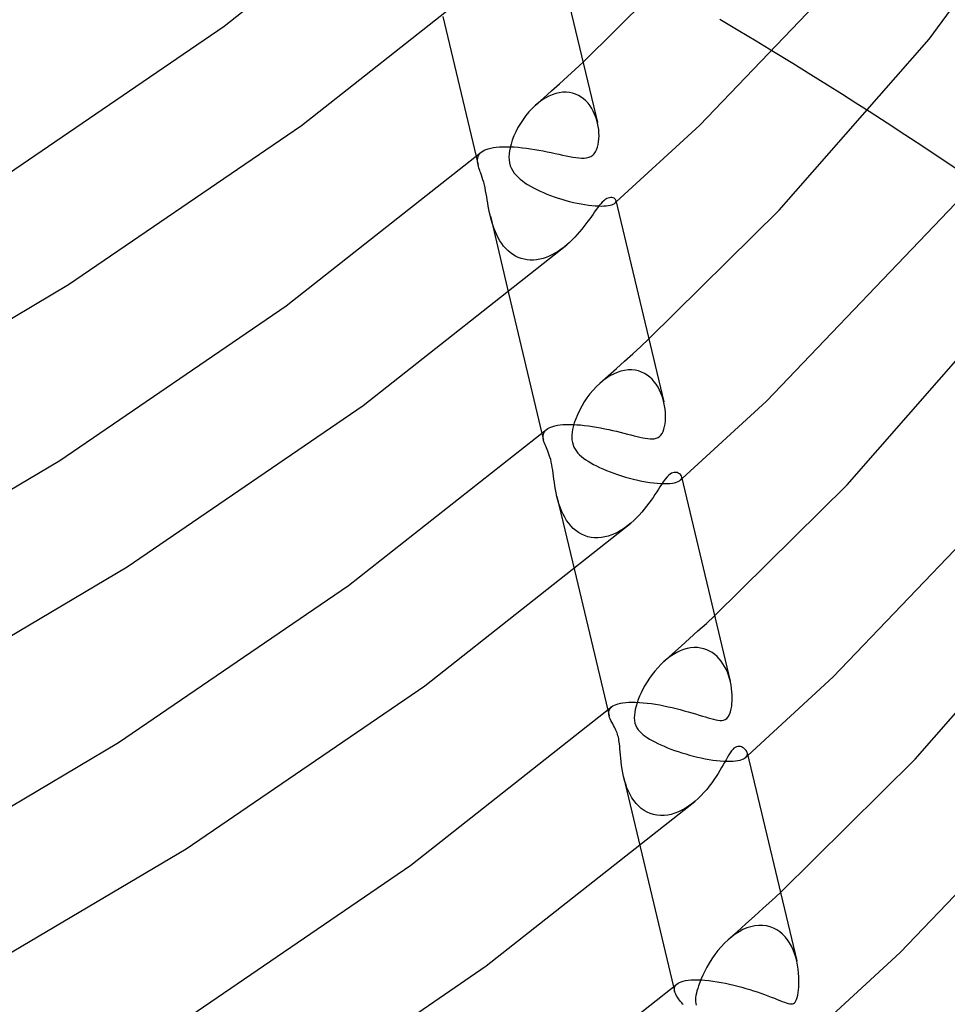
# Model space of a CAD drawing. Header units: millimetres. Extents: x -221 to 221, y -112 to 248.
# Tile 57 of 79: x 140 to 169, y 37 to 68. Entities that reach past the tile are written whole.
import ezdxf

# ---------------------------------------------------------------- set-up
doc = ezdxf.new("R2010")
doc.units = ezdxf.units.MM
doc.layers.add('HIDDEN', color=7, linetype='Continuous')
doc.layers.add('THICK', color=7, linetype='Continuous')

msp = doc.modelspace()

# ---------------------------------------------------------------- linework, layer by layer
at = {"layer": 'HIDDEN'}
for p, q in [((162.845, 68.036), (162.257, 68.388)), ((163.415, 67.693), (162.845, 68.036)), ((163.964, 67.36), (163.415, 67.693)), ((157.663, 66.8), (157.912, 67.029)), ((157.414, 66.572), (157.663, 66.8)), ((156.91, 66.116), (157.162, 66.344)), ((157.162, 66.344), (157.414, 66.572)), ((156.656, 65.889), (156.91, 66.116)), ((156.93, 65.995), (156.82, 65.947)), ((157.041, 66.032), (156.93, 65.995)), ((157.153, 66.058), (157.041, 66.032)), ((157.263, 66.073), (157.153, 66.058)), ((157.371, 66.075), (157.263, 66.073)), ((157.476, 66.066), (157.371, 66.075)), ((157.577, 66.046), (157.476, 66.066)), ((157.673, 66.015), (157.577, 66.046)), ((157.764, 65.974), (157.673, 66.015)), ((156.401, 65.662), (156.656, 65.889)), ((156.501, 65.746), (156.401, 65.662)), ((156.604, 65.821), (156.501, 65.746)), ((156.711, 65.889), (156.604, 65.821)), ((156.82, 65.947), (156.711, 65.889)), ((157.85, 65.924), (157.764, 65.974)), ((157.929, 65.866), (157.85, 65.924)), ((158.003, 65.8), (157.929, 65.866)), ((158.07, 65.727), (158.003, 65.8)), ((158.132, 65.648), (158.07, 65.727)), ((156.19, 65.451), (156.093, 65.334)), ((156.293, 65.56), (156.19, 65.451)), ((156.401, 65.662), (156.293, 65.56)), ((158.187, 65.564), (158.132, 65.648)), ((158.236, 65.475), (158.187, 65.564)), ((158.279, 65.383), (158.236, 65.475)), ((158.316, 65.288), (158.279, 65.383)), ((167.575, 65.095), (167.007, 65.462)), ((155.918, 65.084), (155.84, 64.952)), ((156.002, 65.211), (155.918, 65.084)), ((156.093, 65.334), (156.002, 65.211)), ((158.346, 65.193), (158.316, 65.288)), ((158.371, 65.097), (158.346, 65.193)), ((168.142, 64.726), (167.575, 65.095)), ((155.772, 64.82), (155.712, 64.688)), ((155.84, 64.952), (155.772, 64.82)), ((155.621, 64.431), (155.589, 64.308)), ((155.661, 64.558), (155.621, 64.431)), ((155.712, 64.688), (155.661, 64.558)), ((168.705, 64.355), (168.142, 64.726)), ((154.602, 64.082), (154.633, 64.126)), ((154.633, 64.126), (154.674, 64.167)), ((155.572, 64.212), (155.56, 64.115)), ((155.589, 64.308), (155.572, 64.212)), ((169.265, 63.984), (168.705, 64.355)), ((154.513, 64.031), (154.578, 63.76)), ((154.559, 63.931), (154.565, 63.985)), ((154.559, 63.876), (154.559, 63.931)), ((154.566, 63.819), (154.559, 63.876)), ((154.565, 63.985), (154.579, 64.035)), ((154.578, 63.76), (154.566, 63.819)), ((154.579, 64.035), (154.602, 64.082)), ((155.56, 64.115), (155.556, 64.018)), ((155.556, 64.018), (155.561, 63.923)), ((155.561, 63.923), (155.575, 63.83)), ((155.575, 63.83), (155.599, 63.741)), ((169.82, 63.612), (169.265, 63.984)), ((154.588, 63.72), (154.578, 63.76)), ((154.6, 63.679), (154.588, 63.72)), ((154.613, 63.637), (154.6, 63.679)), ((154.628, 63.594), (154.613, 63.637)), ((154.643, 63.55), (154.628, 63.594)), ((154.66, 63.503), (154.643, 63.55)), ((154.682, 63.439), (154.66, 63.503)), ((155.599, 63.741), (155.633, 63.657)), ((155.633, 63.657), (155.675, 63.578)), ((155.675, 63.578), (155.726, 63.505)), ((155.726, 63.505), (155.782, 63.437)), ((154.706, 63.37), (154.682, 63.439)), ((154.729, 63.296), (154.706, 63.37)), ((154.753, 63.215), (154.729, 63.296)), ((154.775, 63.13), (154.753, 63.215)), ((155.782, 63.437), (155.844, 63.374)), ((155.844, 63.374), (155.91, 63.315)), ((155.91, 63.315), (155.982, 63.258)), ((155.982, 63.258), (156.061, 63.201)), ((156.061, 63.201), (156.146, 63.146)), ((154.795, 63.039), (154.775, 63.13)), ((154.814, 62.946), (154.795, 63.039)), ((154.832, 62.85), (154.814, 62.946)), ((156.146, 63.146), (156.237, 63.092)), ((156.237, 63.092), (156.334, 63.038)), ((156.334, 63.038), (156.437, 62.986)), ((156.437, 62.986), (156.543, 62.936)), ((156.543, 62.936), (156.652, 62.888)), ((156.652, 62.888), (156.764, 62.841)), ((154.848, 62.755), (154.832, 62.85)), ((154.865, 62.657), (154.848, 62.755)), ((154.881, 62.555), (154.865, 62.657)), ((154.9, 62.452), (154.881, 62.555)), ((156.764, 62.841), (156.879, 62.797)), ((156.879, 62.797), (156.997, 62.755)), ((156.997, 62.755), (157.116, 62.715)), ((157.116, 62.715), (157.237, 62.677)), ((157.237, 62.677), (157.358, 62.641)), ((157.358, 62.641), (157.481, 62.608)), ((157.481, 62.608), (157.603, 62.578)), ((157.603, 62.578), (157.725, 62.551)), ((158.898, 62.535), (158.925, 62.554)), ((158.924, 62.554), (158.931, 62.56)), ((158.925, 62.554), (158.939, 62.569)), ((158.931, 62.56), (158.938, 62.567)), ((158.938, 62.567), (158.946, 62.573)), ((158.939, 62.569), (158.949, 62.584)), ((158.946, 62.573), (158.953, 62.579)), ((158.949, 62.584), (158.956, 62.6)), ((158.958, 62.631), (158.953, 62.647)), ((158.953, 62.579), (158.96, 62.586)), ((158.956, 62.6), (158.958, 62.616)), ((158.958, 62.616), (158.958, 62.631)), ((158.96, 62.586), (158.967, 62.592)), ((154.919, 62.346), (154.9, 62.452)), ((154.941, 62.24), (154.919, 62.346)), ((154.965, 62.133), (154.941, 62.24)), ((157.725, 62.551), (157.846, 62.527)), ((157.846, 62.527), (157.964, 62.507)), ((157.964, 62.507), (158.079, 62.49)), ((158.079, 62.49), (158.19, 62.477)), ((158.19, 62.477), (158.295, 62.468)), ((158.295, 62.468), (158.394, 62.462)), ((158.394, 62.462), (158.486, 62.46)), ((158.486, 62.46), (158.57, 62.462)), ((158.57, 62.462), (158.646, 62.468)), ((158.646, 62.468), (158.713, 62.476)), ((158.713, 62.476), (158.772, 62.488)), ((158.772, 62.488), (158.822, 62.501)), ((158.822, 62.501), (158.864, 62.517)), ((158.864, 62.517), (158.898, 62.535)), ((154.964, 62.136), (155.545, 59.693)), ((154.99, 62.032), (154.965, 62.133)), ((155.018, 61.932), (154.99, 62.032)), ((155.05, 61.832), (155.018, 61.932)), ((155.085, 61.734), (155.05, 61.832)), ((155.124, 61.636), (155.085, 61.734)), ((155.167, 61.541), (155.124, 61.636)), ((155.215, 61.448), (155.167, 61.541)), ((155.267, 61.358), (155.215, 61.448)), ((155.324, 61.272), (155.267, 61.358)), ((155.385, 61.191), (155.324, 61.272)), ((155.451, 61.114), (155.385, 61.191)), ((155.521, 61.044), (155.451, 61.114)), ((155.596, 60.98), (155.521, 61.044)), ((157.126, 61.028), (157.031, 60.97)), ((157.218, 61.091), (157.126, 61.028)), ((157.307, 61.158), (157.218, 61.091)), ((157.394, 61.229), (157.307, 61.158)), ((155.675, 60.922), (155.596, 60.98)), ((155.76, 60.871), (155.675, 60.922)), ((155.847, 60.829), (155.76, 60.871)), ((155.939, 60.794), (155.847, 60.829)), ((156.034, 60.768), (155.939, 60.794)), ((156.132, 60.751), (156.034, 60.768)), ((156.231, 60.743), (156.132, 60.751)), ((156.332, 60.744), (156.231, 60.743)), ((156.434, 60.753), (156.332, 60.744)), ((156.536, 60.771), (156.434, 60.753)), ((156.638, 60.797), (156.536, 60.771)), ((156.738, 60.83), (156.638, 60.797)), ((156.838, 60.87), (156.738, 60.83)), ((156.935, 60.917), (156.838, 60.87)), ((157.031, 60.97), (156.935, 60.917)), ((159.746, 58.002), (160.003, 58.238)), ((159.489, 57.767), (159.746, 58.002)), ((159.23, 57.532), (159.489, 57.767)), ((158.707, 57.063), (158.969, 57.297)), ((158.969, 57.297), (159.23, 57.532)), ((159.228, 57.239), (159.112, 57.213)), ((159.343, 57.253), (159.228, 57.239)), ((159.456, 57.254), (159.343, 57.253)), ((159.565, 57.244), (159.456, 57.254)), ((159.669, 57.221), (159.565, 57.244)), ((158.444, 56.829), (158.707, 57.063)), ((158.655, 56.994), (158.547, 56.915)), ((158.766, 57.064), (158.655, 56.994)), ((158.879, 57.124), (158.766, 57.064)), ((158.995, 57.174), (158.879, 57.124)), ((159.112, 57.213), (158.995, 57.174)), ((159.768, 57.187), (159.669, 57.221)), ((159.862, 57.143), (159.768, 57.187)), ((159.949, 57.089), (159.862, 57.143)), ((160.031, 57.027), (159.949, 57.089)), ((160.106, 56.958), (160.031, 57.027)), ((160.175, 56.881), (160.106, 56.958)), ((158.228, 56.613), (158.129, 56.494)), ((158.333, 56.724), (158.228, 56.613)), ((158.442, 56.827), (158.333, 56.724)), ((158.547, 56.915), (158.442, 56.827)), ((160.237, 56.798), (160.175, 56.881)), ((160.293, 56.71), (160.237, 56.798)), ((160.343, 56.617), (160.293, 56.71)), ((160.387, 56.52), (160.343, 56.617)), ((158.036, 56.37), (157.948, 56.24)), ((158.129, 56.494), (158.036, 56.37)), ((160.425, 56.42), (160.387, 56.52)), ((160.457, 56.319), (160.425, 56.42)), ((160.483, 56.217), (160.457, 56.319)), ((157.868, 56.106), (157.795, 55.969)), ((157.948, 56.24), (157.868, 56.106)), ((157.676, 55.699), (157.632, 55.569)), ((157.731, 55.833), (157.676, 55.699)), ((157.795, 55.969), (157.731, 55.833)), ((156.71, 55.323), (156.746, 55.359)), ((157.579, 55.361), (157.565, 55.278)), ((157.597, 55.444), (157.579, 55.361)), ((157.632, 55.569), (157.597, 55.444)), ((156.604, 55.239), (156.656, 55.02)), ((156.642, 55.114), (156.643, 55.159)), ((156.647, 55.068), (156.642, 55.114)), ((156.643, 55.159), (156.649, 55.203)), ((156.656, 55.02), (156.647, 55.068)), ((156.649, 55.203), (156.662, 55.245)), ((156.662, 55.245), (156.682, 55.285)), ((156.682, 55.285), (156.71, 55.323)), ((157.557, 55.195), (157.555, 55.112)), ((157.555, 55.112), (157.559, 55.03)), ((157.565, 55.278), (157.557, 55.195)), ((156.669, 54.974), (156.656, 55.02)), ((156.685, 54.926), (156.669, 54.974)), ((156.703, 54.878), (156.685, 54.926)), ((156.723, 54.828), (156.703, 54.878)), ((156.745, 54.777), (156.723, 54.828)), ((156.767, 54.725), (156.745, 54.777)), ((157.559, 55.03), (157.572, 54.95)), ((157.572, 54.95), (157.593, 54.874)), ((157.593, 54.874), (157.622, 54.801)), ((157.622, 54.801), (157.658, 54.734)), ((157.658, 54.734), (157.701, 54.672)), ((156.79, 54.671), (156.767, 54.725)), ((156.814, 54.613), (156.79, 54.671)), ((156.837, 54.549), (156.814, 54.613)), ((156.86, 54.48), (156.837, 54.549)), ((156.882, 54.406), (156.86, 54.48)), ((157.701, 54.672), (157.749, 54.614)), ((157.749, 54.614), (157.802, 54.558)), ((157.802, 54.558), (157.862, 54.505)), ((157.862, 54.505), (157.927, 54.452)), ((157.927, 54.452), (157.997, 54.402)), ((156.902, 54.327), (156.882, 54.406)), ((156.919, 54.244), (156.902, 54.327)), ((156.934, 54.159), (156.919, 54.244)), ((156.948, 54.072), (156.934, 54.159)), ((157.997, 54.402), (158.073, 54.352)), ((158.073, 54.352), (158.155, 54.302)), ((158.155, 54.302), (158.244, 54.253)), ((158.244, 54.253), (158.338, 54.204)), ((158.338, 54.204), (158.438, 54.155)), ((158.438, 54.155), (158.543, 54.108)), ((158.543, 54.108), (158.653, 54.061)), ((156.96, 53.98), (156.948, 54.072)), ((156.973, 53.885), (156.96, 53.98)), ((156.986, 53.786), (156.973, 53.885)), ((158.653, 54.061), (158.769, 54.016)), ((158.769, 54.016), (158.888, 53.971)), ((158.888, 53.971), (159.01, 53.929)), ((159.01, 53.929), (159.135, 53.889)), ((159.135, 53.889), (159.261, 53.851)), ((159.261, 53.851), (159.389, 53.815)), ((159.389, 53.815), (159.519, 53.782)), ((161.033, 53.79), (161.042, 53.81)), ((161.045, 53.851), (161.041, 53.871)), ((161.042, 53.81), (161.046, 53.83)), ((161.046, 53.83), (161.045, 53.851)), ((161.049, 53.793), (161.058, 53.801)), ((157, 53.682), (156.986, 53.786)), ((157.016, 53.573), (157, 53.682)), ((157.035, 53.461), (157.016, 53.573)), ((159.519, 53.782), (159.648, 53.752)), ((159.648, 53.752), (159.777, 53.725)), ((159.777, 53.725), (159.905, 53.701)), ((159.905, 53.701), (160.031, 53.682)), ((160.031, 53.682), (160.153, 53.666)), ((160.153, 53.666), (160.271, 53.654)), ((160.271, 53.654), (160.383, 53.647)), ((160.383, 53.647), (160.488, 53.644)), ((160.488, 53.644), (160.585, 53.645)), ((160.585, 53.645), (160.672, 53.65)), ((160.672, 53.65), (160.751, 53.66)), ((160.751, 53.66), (160.82, 53.672)), ((160.82, 53.672), (160.88, 53.688)), ((160.88, 53.688), (160.93, 53.707)), ((160.93, 53.707), (160.971, 53.729)), ((160.971, 53.729), (161.002, 53.752)), ((161.002, 53.752), (161.02, 53.77)), ((161.002, 53.751), (161.011, 53.76)), ((161.011, 53.76), (161.02, 53.768)), ((161.02, 53.77), (161.033, 53.79)), ((161.02, 53.768), (161.03, 53.776)), ((161.03, 53.776), (161.039, 53.784)), ((161.039, 53.784), (161.049, 53.793)), ((157.057, 53.347), (157.035, 53.461)), ((157.082, 53.231), (157.057, 53.347)), ((157.111, 53.118), (157.082, 53.231)), ((157.082, 53.23), (157.637, 50.899)), ((157.144, 53.005), (157.111, 53.118)), ((157.183, 52.893), (157.144, 53.005)), ((157.226, 52.782), (157.183, 52.893)), ((157.275, 52.675), (157.226, 52.782)), ((157.33, 52.573), (157.275, 52.675)), ((157.389, 52.476), (157.33, 52.573)), ((157.454, 52.384), (157.389, 52.476)), ((157.525, 52.299), (157.454, 52.384)), ((157.601, 52.221), (157.525, 52.299)), ((159.238, 52.241), (159.138, 52.175)), ((159.335, 52.313), (159.238, 52.241)), ((159.429, 52.39), (159.335, 52.313)), ((157.682, 52.15), (157.601, 52.221)), ((157.769, 52.088), (157.682, 52.15)), ((157.862, 52.035), (157.769, 52.088)), ((157.959, 51.991), (157.862, 52.035)), ((158.061, 51.957), (157.959, 51.991)), ((158.166, 51.934), (158.061, 51.957)), ((158.273, 51.922), (158.166, 51.934)), ((158.383, 51.921), (158.273, 51.922)), ((158.493, 51.93), (158.383, 51.921)), ((158.604, 51.949), (158.493, 51.93)), ((158.714, 51.978), (158.604, 51.949)), ((158.823, 52.016), (158.714, 51.978)), ((158.93, 52.061), (158.823, 52.016)), ((159.035, 52.115), (158.93, 52.061)), ((159.138, 52.175), (159.035, 52.115)), ((161.829, 49.204), (162.093, 49.447)), ((161.563, 48.962), (161.829, 49.204)), ((161.296, 48.719), (161.563, 48.962)), ((160.757, 48.236), (161.028, 48.477)), ((161.028, 48.477), (161.296, 48.719)), ((160.486, 47.995), (160.757, 48.236)), ((160.785, 48.218), (160.681, 48.15)), ((160.891, 48.277), (160.785, 48.218)), ((160.999, 48.329), (160.891, 48.277)), ((161.108, 48.37), (160.999, 48.329)), ((161.219, 48.402), (161.108, 48.37)), ((161.328, 48.423), (161.219, 48.402)), ((161.437, 48.433), (161.328, 48.423)), ((161.543, 48.433), (161.437, 48.433)), ((161.646, 48.421), (161.543, 48.433)), ((161.746, 48.399), (161.646, 48.421)), ((161.841, 48.367), (161.746, 48.399)), ((161.931, 48.326), (161.841, 48.367)), ((162.016, 48.276), (161.931, 48.326)), ((162.096, 48.218), (162.016, 48.276)), ((162.17, 48.154), (162.096, 48.218)), ((160.381, 47.896), (160.283, 47.794)), ((160.483, 47.992), (160.381, 47.896)), ((160.58, 48.074), (160.483, 47.992)), ((160.681, 48.15), (160.58, 48.074)), ((162.238, 48.082), (162.17, 48.154)), ((162.301, 48.005), (162.238, 48.082)), ((162.358, 47.923), (162.301, 48.005)), ((162.41, 47.837), (162.358, 47.923)), ((160.102, 47.575), (160.021, 47.461)), ((160.19, 47.687), (160.102, 47.575)), ((160.283, 47.794), (160.19, 47.687)), ((162.456, 47.746), (162.41, 47.837)), ((162.498, 47.652), (162.456, 47.746)), ((162.534, 47.554), (162.498, 47.652)), ((162.565, 47.454), (162.534, 47.554)), ((159.877, 47.231), (159.815, 47.116)), ((159.946, 47.346), (159.877, 47.231)), ((160.021, 47.461), (159.946, 47.346)), ((162.592, 47.352), (162.565, 47.454)), ((159.759, 47.003), (159.709, 46.892)), ((159.815, 47.116), (159.759, 47.003)), ((159.628, 46.677), (159.595, 46.572)), ((159.666, 46.784), (159.628, 46.677)), ((159.709, 46.892), (159.666, 46.784)), ((158.695, 46.447), (158.737, 46.272)), ((158.727, 46.372), (158.734, 46.42)), ((158.728, 46.322), (158.727, 46.372)), ((158.738, 46.271), (158.728, 46.322)), ((158.734, 46.42), (158.751, 46.467)), ((158.751, 46.467), (158.779, 46.511)), ((158.779, 46.511), (158.818, 46.551)), ((159.552, 46.378), (159.541, 46.287)), ((159.571, 46.473), (159.552, 46.378)), ((159.595, 46.572), (159.571, 46.473)), ((158.753, 46.219), (158.738, 46.271)), ((158.773, 46.167), (158.753, 46.219)), ((158.797, 46.115), (158.773, 46.167)), ((158.824, 46.062), (158.797, 46.115)), ((158.853, 46.009), (158.824, 46.062)), ((158.883, 45.955), (158.853, 46.009)), ((159.541, 46.287), (159.538, 46.2)), ((159.538, 46.2), (159.543, 46.115)), ((159.543, 46.115), (159.558, 46.033)), ((159.558, 46.033), (159.584, 45.956)), ((158.908, 45.908), (158.883, 45.955)), ((158.933, 45.86), (158.908, 45.908)), ((158.956, 45.813), (158.933, 45.86)), ((158.976, 45.767), (158.956, 45.813)), ((158.993, 45.723), (158.976, 45.767)), ((159.008, 45.681), (158.993, 45.723)), ((159.021, 45.635), (159.008, 45.681)), ((159.584, 45.956), (159.62, 45.887)), ((159.62, 45.887), (159.663, 45.825)), ((159.663, 45.825), (159.713, 45.767)), ((159.713, 45.767), (159.768, 45.714)), ((159.768, 45.714), (159.825, 45.666)), ((159.825, 45.666), (159.886, 45.621)), ((159.033, 45.588), (159.021, 45.635)), ((159.044, 45.538), (159.033, 45.588)), ((159.053, 45.488), (159.044, 45.538)), ((159.061, 45.435), (159.053, 45.488)), ((159.068, 45.375), (159.061, 45.435)), ((159.075, 45.304), (159.068, 45.375)), ((159.886, 45.621), (159.953, 45.575)), ((159.953, 45.575), (160.026, 45.529)), ((160.026, 45.529), (160.106, 45.483)), ((160.106, 45.483), (160.193, 45.437)), ((160.193, 45.437), (160.285, 45.391)), ((160.285, 45.391), (160.383, 45.345)), ((159.083, 45.221), (159.075, 45.304)), ((159.09, 45.126), (159.083, 45.221)), ((159.098, 45.026), (159.09, 45.126)), ((160.383, 45.345), (160.487, 45.299)), ((160.487, 45.299), (160.595, 45.255)), ((160.595, 45.255), (160.705, 45.212)), ((160.705, 45.212), (160.818, 45.17)), ((160.818, 45.17), (160.934, 45.13)), ((160.934, 45.13), (161.053, 45.092)), ((161.053, 45.092), (161.173, 45.055)), ((161.173, 45.055), (161.295, 45.02)), ((163.127, 45.019), (163.132, 45.045)), ((163.133, 45.071), (163.128, 45.097)), ((163.132, 45.045), (163.133, 45.071)), ((159.108, 44.92), (159.098, 45.026)), ((159.119, 44.809), (159.108, 44.92)), ((159.133, 44.694), (159.119, 44.809)), ((161.295, 45.02), (161.418, 44.988)), ((161.418, 44.988), (161.543, 44.957)), ((161.543, 44.957), (161.667, 44.93)), ((161.667, 44.93), (161.792, 44.905)), ((161.792, 44.905), (161.915, 44.883)), ((161.915, 44.883), (162.037, 44.864)), ((162.037, 44.864), (162.157, 44.849)), ((162.157, 44.849), (162.272, 44.837)), ((162.272, 44.837), (162.383, 44.83)), ((162.383, 44.83), (162.489, 44.826)), ((162.489, 44.826), (162.587, 44.826)), ((162.587, 44.826), (162.678, 44.831)), ((162.678, 44.831), (162.761, 44.838)), ((162.761, 44.838), (162.835, 44.85)), ((162.835, 44.85), (162.901, 44.864)), ((162.901, 44.864), (162.958, 44.881)), ((162.958, 44.881), (163.006, 44.901)), ((163.006, 44.901), (163.047, 44.924)), ((163.047, 44.924), (163.079, 44.948)), ((163.078, 44.947), (163.09, 44.958)), ((163.079, 44.948), (163.101, 44.971)), ((163.09, 44.958), (163.102, 44.968)), ((163.101, 44.971), (163.117, 44.995)), ((163.102, 44.968), (163.113, 44.979)), ((163.113, 44.979), (163.125, 44.989)), ((163.117, 44.995), (163.127, 45.019)), ((163.125, 44.989), (163.137, 45)), ((163.137, 45), (163.149, 45.01)), ((159.15, 44.577), (159.133, 44.694)), ((159.171, 44.457), (159.15, 44.577)), ((159.197, 44.336), (159.171, 44.457)), ((159.229, 44.215), (159.197, 44.336)), ((159.198, 44.334), (159.728, 42.105)), ((159.266, 44.097), (159.229, 44.215)), ((159.307, 43.982), (159.266, 44.097)), ((159.355, 43.871), (159.307, 43.982)), ((159.407, 43.765), (159.355, 43.871)), ((159.466, 43.665), (159.407, 43.765)), ((159.531, 43.57), (159.466, 43.665)), ((159.602, 43.482), (159.531, 43.57)), ((159.679, 43.401), (159.602, 43.482)), ((161.37, 43.474), (161.267, 43.399)), ((161.469, 43.555), (161.37, 43.474)), ((159.761, 43.327), (159.679, 43.401)), ((159.851, 43.263), (159.761, 43.327)), ((159.946, 43.208), (159.851, 43.263)), ((160.046, 43.164), (159.946, 43.208)), ((160.151, 43.13), (160.046, 43.164)), ((160.83, 43.172), (160.716, 43.138)), ((160.943, 43.217), (160.83, 43.172)), ((161.053, 43.27), (160.943, 43.217)), ((161.162, 43.331), (161.053, 43.27)), ((161.267, 43.399), (161.162, 43.331)), ((160.26, 43.109), (160.151, 43.13)), ((160.372, 43.099), (160.26, 43.109)), ((160.486, 43.1), (160.372, 43.099)), ((160.601, 43.114), (160.486, 43.1)), ((160.716, 43.138), (160.601, 43.114)), ((163.638, 40.156), (163.912, 40.406)), ((163.912, 40.406), (164.184, 40.657)), ((163.362, 39.906), (163.638, 40.156)), ((163.085, 39.657), (163.362, 39.906)), ((162.527, 39.16), (162.807, 39.408)), ((162.869, 39.41), (162.75, 39.334)), ((162.807, 39.408), (163.085, 39.657)), ((162.991, 39.475), (162.869, 39.41)), ((163.116, 39.528), (162.991, 39.475)), ((163.243, 39.57), (163.116, 39.528)), ((163.369, 39.598), (163.243, 39.57)), ((163.496, 39.612), (163.369, 39.598)), ((163.619, 39.611), (163.496, 39.612)), ((163.74, 39.596), (163.619, 39.611)), ((163.855, 39.567), (163.74, 39.596)), ((163.965, 39.525), (163.855, 39.567)), ((164.068, 39.471), (163.965, 39.525)), ((164.164, 39.406), (164.068, 39.471)), ((162.524, 39.157), (162.408, 39.048)), ((162.635, 39.25), (162.524, 39.157)), ((162.75, 39.334), (162.635, 39.25)), ((164.252, 39.33), (164.164, 39.406)), ((164.333, 39.246), (164.252, 39.33)), ((164.407, 39.153), (164.333, 39.246)), ((164.474, 39.053), (164.407, 39.153)), ((162.195, 38.81), (162.096, 38.681)), ((162.299, 38.932), (162.195, 38.81)), ((162.408, 39.048), (162.299, 38.932)), ((164.533, 38.947), (164.474, 39.053)), ((164.586, 38.836), (164.533, 38.947)), ((164.631, 38.72), (164.586, 38.836)), ((162.004, 38.549), (161.92, 38.416)), ((162.096, 38.681), (162.004, 38.549)), ((164.67, 38.601), (164.631, 38.72)), ((164.702, 38.479), (164.67, 38.601)), ((161.844, 38.284), (161.776, 38.154)), ((161.92, 38.416), (161.844, 38.284)), ((161.663, 37.908), (161.618, 37.794)), ((161.716, 38.029), (161.663, 37.908)), ((161.776, 38.154), (161.716, 38.029)), ((160.787, 37.655), (160.82, 37.516)), ((160.813, 37.599), (160.82, 37.639)), ((160.813, 37.558), (160.813, 37.599)), ((160.82, 37.515), (160.813, 37.558)), ((160.82, 37.639), (160.836, 37.676)), ((160.836, 37.676), (160.859, 37.711)), ((160.859, 37.711), (160.892, 37.744)), ((161.554, 37.607), (161.532, 37.531)), ((161.58, 37.688), (161.554, 37.607)), ((161.618, 37.794), (161.58, 37.688)), ((160.834, 37.469), (160.82, 37.515)), ((160.855, 37.422), (160.834, 37.469)), ((160.881, 37.375), (160.855, 37.422)), ((160.911, 37.329), (160.881, 37.375)), ((160.944, 37.283), (160.911, 37.329)), ((160.978, 37.239), (160.944, 37.283)), ((161.013, 37.196), (160.978, 37.239)), ((161.489, 37.315), (161.484, 37.251)), ((161.484, 37.251), (161.484, 37.191)), ((161.499, 37.384), (161.489, 37.315)), ((161.514, 37.456), (161.499, 37.384)), ((161.532, 37.531), (161.514, 37.456)), ((161.034, 37.171), (161.013, 37.196)), ((161.054, 37.147), (161.034, 37.171)), ((161.073, 37.122), (161.054, 37.147)), ((161.092, 37.098), (161.073, 37.122)), ((161.484, 37.191), (161.492, 37.133)), ((161.492, 37.133), (161.507, 37.081))]:
    msp.add_line(p, q, dxfattribs=at)
at = {"layer": 'THICK'}
for p, q in [((146.5, 68.174), (152.606, 72.979)), ((168.91, 67.761), (172.283, 72.353)), ((156.869, 71.413), (158.368, 65.11)), ((161.624, 65.029), (167.775, 71.454)), ((157.912, 67.029), (161.982, 71.054)), ((148.964, 65.021), (155.357, 70.067)), ((153.454, 68.486), (154.513, 64.031)), ((139.413, 63.34), (146.5, 68.174)), ((164.141, 62.332), (168.91, 67.761)), ((164.58, 66.984), (163.964, 67.36)), ((165.155, 66.63), (164.58, 66.984)), ((165.683, 66.302), (165.155, 66.63)), ((166.158, 66.004), (165.683, 66.302)), ((166.585, 65.732), (166.158, 66.004)), ((167.007, 65.462), (166.585, 65.732)), ((158.392, 64.992), (158.371, 65.097)), ((141.559, 59.964), (148.964, 65.021)), ((158.407, 64.888), (158.392, 64.992)), ((158.415, 64.788), (158.407, 64.888)), ((158.418, 64.69), (158.415, 64.788)), ((158.967, 62.592), (161.624, 65.029)), ((158.391, 64.414), (158.406, 64.504)), ((158.406, 64.504), (158.415, 64.596)), ((158.415, 64.596), (158.418, 64.69)), ((148.478, 59.289), (154.676, 64.169)), ((154.676, 64.169), (154.72, 64.201)), ((154.72, 64.201), (154.771, 64.231)), ((154.771, 64.231), (154.831, 64.258)), ((154.831, 64.258), (154.899, 64.281)), ((154.899, 64.281), (154.975, 64.302)), ((154.975, 64.302), (155.06, 64.318)), ((155.06, 64.318), (155.153, 64.331)), ((155.153, 64.331), (155.254, 64.34)), ((155.254, 64.34), (155.362, 64.345)), ((155.362, 64.345), (155.477, 64.346)), ((155.477, 64.346), (155.598, 64.343)), ((155.598, 64.343), (155.723, 64.337)), ((155.723, 64.337), (155.851, 64.326)), ((155.851, 64.326), (155.982, 64.313)), ((155.982, 64.313), (156.113, 64.297)), ((156.113, 64.297), (156.245, 64.278)), ((156.245, 64.278), (156.377, 64.257)), ((156.377, 64.257), (156.509, 64.234)), ((156.509, 64.234), (156.639, 64.21)), ((156.639, 64.21), (156.768, 64.184)), ((156.768, 64.184), (156.896, 64.158)), ((156.896, 64.158), (157.02, 64.132)), ((157.02, 64.132), (157.143, 64.106)), ((158.222, 64.079), (158.266, 64.124)), ((158.266, 64.124), (158.305, 64.18)), ((158.305, 64.18), (158.34, 64.248)), ((158.34, 64.248), (158.369, 64.328)), ((158.369, 64.328), (158.391, 64.414)), ((157.143, 64.106), (157.262, 64.08)), ((157.262, 64.08), (157.376, 64.056)), ((157.376, 64.056), (157.484, 64.034)), ((157.484, 64.034), (157.587, 64.015)), ((157.587, 64.015), (157.684, 64)), ((157.684, 64), (157.774, 63.989)), ((157.774, 63.989), (157.859, 63.983)), ((157.859, 63.983), (157.941, 63.982)), ((157.941, 63.982), (158.02, 63.99)), ((158.02, 63.99), (158.094, 64.008)), ((158.094, 64.008), (158.161, 64.037)), ((158.161, 64.037), (158.222, 64.079)), ((158.522, 62.585), (158.476, 62.535)), ((158.568, 62.628), (158.522, 62.585)), ((158.6, 62.655), (158.568, 62.628)), ((158.634, 62.678), (158.6, 62.655)), ((158.671, 62.698), (158.634, 62.678)), ((158.709, 62.715), (158.671, 62.698)), ((158.75, 62.725), (158.709, 62.715)), ((158.791, 62.73), (158.75, 62.725)), ((158.83, 62.727), (158.791, 62.73)), ((158.865, 62.719), (158.83, 62.727)), ((158.896, 62.706), (158.865, 62.719)), ((158.921, 62.689), (158.896, 62.706)), ((158.941, 62.669), (158.921, 62.689)), ((158.953, 62.647), (158.941, 62.669)), ((158.956, 62.637), (160.478, 56.239)), ((163.742, 56.265), (169.976, 62.78)), ((158.279, 62.278), (158.228, 62.206)), ((158.329, 62.348), (158.279, 62.278)), ((158.379, 62.415), (158.329, 62.348)), ((158.428, 62.478), (158.379, 62.415)), ((158.476, 62.535), (158.428, 62.478)), ((160.003, 58.238), (164.141, 62.332)), ((158.065, 61.977), (158.004, 61.895)), ((158.122, 62.057), (158.065, 61.977)), ((158.177, 62.133), (158.122, 62.057)), ((158.228, 62.206), (158.177, 62.133)), ((157.801, 61.641), (157.726, 61.555)), ((157.872, 61.727), (157.801, 61.641)), ((157.94, 61.812), (157.872, 61.727)), ((158.004, 61.895), (157.94, 61.812)), ((157.481, 61.306), (157.394, 61.229)), ((157.566, 61.387), (157.481, 61.306)), ((157.648, 61.47), (157.566, 61.387)), ((157.726, 61.555), (157.648, 61.47)), ((150.92, 56.12), (157.391, 61.227)), ((133.442, 55.159), (141.559, 59.964)), ((155.545, 59.693), (156.604, 55.239)), ((141.28, 54.379), (148.478, 59.289)), ((166.301, 53.61), (171.118, 59.096)), ((143.426, 51.003), (150.92, 56.12)), ((160.504, 56.112), (160.483, 56.217)), ((160.519, 56.008), (160.504, 56.112)), ((160.528, 55.908), (160.519, 56.008)), ((161.058, 53.801), (163.742, 56.265)), ((160.527, 55.628), (160.532, 55.717)), ((160.533, 55.81), (160.528, 55.908)), ((160.532, 55.717), (160.533, 55.81)), ((150.456, 50.405), (156.747, 55.36)), ((156.747, 55.36), (156.786, 55.389)), ((156.786, 55.389), (156.833, 55.416)), ((156.833, 55.416), (156.887, 55.44)), ((156.887, 55.44), (156.949, 55.462)), ((156.949, 55.462), (157.018, 55.481)), ((157.018, 55.481), (157.095, 55.497)), ((157.095, 55.497), (157.18, 55.509)), ((157.18, 55.509), (157.273, 55.517)), ((157.273, 55.517), (157.373, 55.523)), ((157.373, 55.523), (157.48, 55.524)), ((157.48, 55.524), (157.593, 55.521)), ((157.593, 55.521), (157.71, 55.515)), ((157.71, 55.515), (157.833, 55.506)), ((157.833, 55.506), (157.957, 55.493)), ((157.957, 55.493), (158.084, 55.477)), ((158.084, 55.477), (158.212, 55.458)), ((158.212, 55.458), (158.341, 55.437)), ((158.341, 55.437), (158.47, 55.413)), ((158.47, 55.413), (158.598, 55.388)), ((158.598, 55.388), (158.725, 55.362)), ((158.725, 55.362), (158.85, 55.334)), ((160.455, 55.304), (160.482, 55.378)), ((160.482, 55.378), (160.503, 55.459)), ((160.503, 55.459), (160.517, 55.543)), ((160.517, 55.543), (160.527, 55.628)), ((158.85, 55.334), (158.974, 55.305)), ((158.974, 55.305), (159.094, 55.276)), ((159.094, 55.276), (159.209, 55.247)), ((159.209, 55.247), (159.321, 55.219)), ((159.321, 55.219), (159.428, 55.192)), ((159.428, 55.192), (159.53, 55.166)), ((159.53, 55.166), (159.627, 55.142)), ((159.627, 55.142), (159.72, 55.12)), ((159.72, 55.12), (159.807, 55.101)), ((159.807, 55.101), (159.89, 55.086)), ((159.89, 55.086), (159.967, 55.074)), ((159.967, 55.074), (160.04, 55.067)), ((160.04, 55.067), (160.108, 55.065)), ((160.108, 55.065), (160.174, 55.071)), ((160.174, 55.071), (160.237, 55.085)), ((160.237, 55.085), (160.295, 55.109)), ((160.295, 55.109), (160.347, 55.146)), ((160.347, 55.146), (160.387, 55.187)), ((160.387, 55.187), (160.423, 55.239)), ((160.423, 55.239), (160.455, 55.304)), ((133.27, 49.636), (141.28, 54.379)), ((165.863, 47.504), (172.179, 54.108)), ((160.58, 53.859), (160.52, 53.785)), ((160.639, 53.917), (160.58, 53.859)), ((160.678, 53.947), (160.639, 53.917)), ((160.718, 53.971), (160.678, 53.947)), ((160.761, 53.989), (160.718, 53.971)), ((160.806, 53.999), (160.761, 53.989)), ((160.852, 53.999), (160.806, 53.999)), ((160.897, 53.992), (160.852, 53.999)), ((160.937, 53.977), (160.897, 53.992)), ((160.973, 53.956), (160.937, 53.977)), ((161.003, 53.931), (160.973, 53.956)), ((161.026, 53.902), (161.003, 53.931)), ((161.041, 53.871), (161.026, 53.902)), ((161.043, 53.863), (162.589, 47.364)), ((160.354, 53.541), (160.305, 53.464)), ((160.404, 53.619), (160.354, 53.541)), ((160.46, 53.702), (160.404, 53.619)), ((160.52, 53.785), (160.46, 53.702)), ((162.093, 49.447), (166.301, 53.61)), ((160.136, 53.207), (160.072, 53.115)), ((160.196, 53.296), (160.136, 53.207)), ((160.252, 53.382), (160.196, 53.296)), ((160.305, 53.464), (160.252, 53.382)), ((159.932, 52.925), (159.856, 52.83)), ((160.005, 53.021), (159.932, 52.925)), ((160.072, 53.115), (160.005, 53.021)), ((159.609, 52.556), (159.521, 52.471)), ((159.695, 52.645), (159.609, 52.556)), ((159.777, 52.736), (159.695, 52.645)), ((159.856, 52.83), (159.777, 52.736)), ((152.878, 47.22), (159.427, 52.388)), ((159.521, 52.471), (159.429, 52.39)), ((135.203, 46.134), (143.426, 51.003)), ((157.637, 50.899), (158.695, 46.447)), ((143.146, 45.417), (150.456, 50.405)), ((168.461, 44.889), (173.326, 50.431)), ((162.614, 47.245), (162.592, 47.352)), ((162.631, 47.138), (162.614, 47.245)), ((163.149, 45.01), (165.863, 47.504)), ((145.292, 42.041), (152.878, 47.22)), ((162.642, 47.033), (162.631, 47.138)), ((162.649, 46.932), (162.642, 47.033)), ((162.651, 46.834), (162.649, 46.932)), ((158.858, 46.58), (158.906, 46.607)), ((158.906, 46.607), (158.961, 46.631)), ((158.961, 46.631), (159.025, 46.651)), ((159.025, 46.651), (159.097, 46.669)), ((159.097, 46.669), (159.177, 46.683)), ((159.177, 46.683), (159.267, 46.693)), ((159.267, 46.693), (159.364, 46.7)), ((159.364, 46.7), (159.47, 46.702)), ((159.47, 46.702), (159.582, 46.701)), ((159.582, 46.701), (159.701, 46.695)), ((159.701, 46.695), (159.824, 46.685)), ((159.824, 46.685), (159.951, 46.672)), ((159.951, 46.672), (160.081, 46.655)), ((160.081, 46.655), (160.213, 46.635)), ((160.213, 46.635), (160.346, 46.612)), ((160.346, 46.612), (160.479, 46.586)), ((162.634, 46.571), (162.643, 46.653)), ((162.643, 46.653), (162.649, 46.741)), ((162.649, 46.741), (162.651, 46.834)), ((152.433, 41.519), (158.819, 46.551)), ((158.819, 46.551), (158.858, 46.58)), ((160.479, 46.586), (160.612, 46.558)), ((160.612, 46.558), (160.743, 46.529)), ((160.743, 46.529), (160.873, 46.497)), ((160.873, 46.497), (161.002, 46.464)), ((161.002, 46.464), (161.128, 46.43)), ((161.128, 46.43), (161.251, 46.396)), ((161.251, 46.396), (161.372, 46.361)), ((161.372, 46.361), (161.488, 46.326)), ((161.488, 46.326), (161.598, 46.293)), ((161.598, 46.293), (161.702, 46.261)), ((162.527, 46.237), (162.567, 46.311)), ((162.567, 46.311), (162.599, 46.399)), ((162.599, 46.399), (162.621, 46.489)), ((162.621, 46.489), (162.634, 46.571)), ((161.702, 46.261), (161.8, 46.231)), ((161.8, 46.231), (161.891, 46.204)), ((161.891, 46.204), (161.976, 46.18)), ((161.976, 46.18), (162.054, 46.159)), ((162.054, 46.159), (162.127, 46.142)), ((162.127, 46.142), (162.196, 46.13)), ((162.196, 46.13), (162.26, 46.123)), ((162.26, 46.123), (162.319, 46.123)), ((162.319, 46.123), (162.377, 46.131)), ((162.377, 46.131), (162.43, 46.15)), ((162.43, 46.15), (162.479, 46.183)), ((162.479, 46.183), (162.527, 46.237)), ((135.03, 40.612), (143.146, 45.417)), ((167.987, 38.746), (174.384, 45.44)), ((162.588, 45.095), (162.544, 45.025)), ((162.629, 45.153), (162.588, 45.095)), ((162.668, 45.2), (162.629, 45.153)), ((162.704, 45.235), (162.668, 45.2)), ((162.746, 45.266), (162.704, 45.235)), ((162.788, 45.286), (162.746, 45.266)), ((162.83, 45.296), (162.788, 45.286)), ((162.871, 45.297), (162.83, 45.296)), ((162.91, 45.291), (162.871, 45.297)), ((162.947, 45.279), (162.91, 45.291)), ((162.982, 45.263), (162.947, 45.279)), ((163.016, 45.242), (162.982, 45.263)), ((163.047, 45.218), (163.016, 45.242)), ((163.074, 45.191), (163.047, 45.218)), ((163.098, 45.161), (163.074, 45.191)), ((163.116, 45.13), (163.098, 45.161)), ((163.128, 45.097), (163.116, 45.13)), ((163.129, 45.093), (164.701, 38.484)), ((162.409, 44.789), (162.363, 44.708)), ((162.454, 44.869), (162.409, 44.789)), ((162.499, 44.949), (162.454, 44.869)), ((162.544, 45.025), (162.499, 44.949)), ((164.184, 40.657), (168.461, 44.889)), ((162.202, 44.435), (162.139, 44.337)), ((162.26, 44.53), (162.202, 44.435)), ((162.314, 44.621), (162.26, 44.53)), ((162.363, 44.708), (162.314, 44.621)), ((161.999, 44.135), (161.922, 44.033)), ((162.072, 44.237), (161.999, 44.135)), ((162.139, 44.337), (162.072, 44.237)), ((161.753, 43.831), (161.662, 43.735)), ((161.84, 43.931), (161.753, 43.831)), ((161.922, 44.033), (161.84, 43.931)), ((154.835, 38.321), (161.465, 43.55)), ((161.568, 43.642), (161.469, 43.555)), ((161.662, 43.735), (161.568, 43.642)), ((136.963, 37.11), (145.292, 42.041)), ((159.728, 42.105), (160.787, 37.655)), ((145.013, 36.456), (152.433, 41.519)), ((164.729, 38.349), (164.702, 38.479)), ((165.24, 36.219), (167.987, 38.746)), ((147.159, 33.08), (154.835, 38.321)), ((164.749, 38.222), (164.729, 38.349)), ((164.762, 38.098), (164.749, 38.222)), ((161.097, 37.84), (161.17, 37.856)), ((161.17, 37.856), (161.252, 37.868)), ((161.252, 37.868), (161.343, 37.877)), ((161.343, 37.877), (161.443, 37.881)), ((161.443, 37.881), (161.55, 37.882)), ((161.55, 37.882), (161.665, 37.877)), ((161.665, 37.877), (161.785, 37.869)), ((161.785, 37.869), (161.91, 37.857)), ((161.91, 37.857), (162.038, 37.841)), ((164.77, 37.977), (164.762, 38.098)), ((164.773, 37.862), (164.77, 37.977)), ((164.772, 37.754), (164.773, 37.862)), ((154.413, 32.636), (160.892, 37.744)), ((160.892, 37.744), (160.93, 37.772)), ((160.93, 37.772), (160.977, 37.797)), ((160.977, 37.797), (161.032, 37.82)), ((161.032, 37.82), (161.097, 37.84)), ((162.038, 37.841), (162.169, 37.821)), ((162.169, 37.821), (162.301, 37.798)), ((162.301, 37.798), (162.433, 37.772)), ((162.433, 37.772), (162.566, 37.744)), ((162.566, 37.744), (162.698, 37.713)), ((162.698, 37.713), (162.829, 37.68)), ((162.829, 37.68), (162.958, 37.646)), ((162.958, 37.646), (163.085, 37.61)), ((163.085, 37.61), (163.209, 37.573)), ((163.209, 37.573), (163.33, 37.534)), ((163.33, 37.534), (163.449, 37.495)), ((164.747, 37.476), (164.758, 37.561)), ((164.758, 37.561), (164.766, 37.653)), ((164.766, 37.653), (164.772, 37.754)), ((163.449, 37.495), (163.565, 37.455)), ((163.565, 37.455), (163.678, 37.415)), ((163.678, 37.415), (163.788, 37.374)), ((163.788, 37.374), (163.894, 37.334)), ((163.894, 37.334), (163.993, 37.295)), ((163.993, 37.295), (164.084, 37.259)), ((164.084, 37.259), (164.167, 37.226)), ((164.167, 37.226), (164.242, 37.196)), ((164.676, 37.211), (164.697, 37.26)), ((164.697, 37.26), (164.717, 37.323)), ((164.717, 37.323), (164.733, 37.395)), ((164.733, 37.395), (164.747, 37.476)), ((164.242, 37.196), (164.309, 37.171)), ((164.309, 37.171), (164.37, 37.149)), ((164.37, 37.149), (164.428, 37.131)), ((164.428, 37.131), (164.48, 37.119)), ((164.48, 37.119), (164.527, 37.114)), ((164.527, 37.114), (164.567, 37.117)), ((164.567, 37.117), (164.6, 37.127)), ((164.6, 37.127), (164.628, 37.146)), ((164.628, 37.146), (164.653, 37.174)), ((164.653, 37.174), (164.676, 37.211))]:
    msp.add_line(p, q, dxfattribs=at)

doc.saveas('drawing.dxf')
